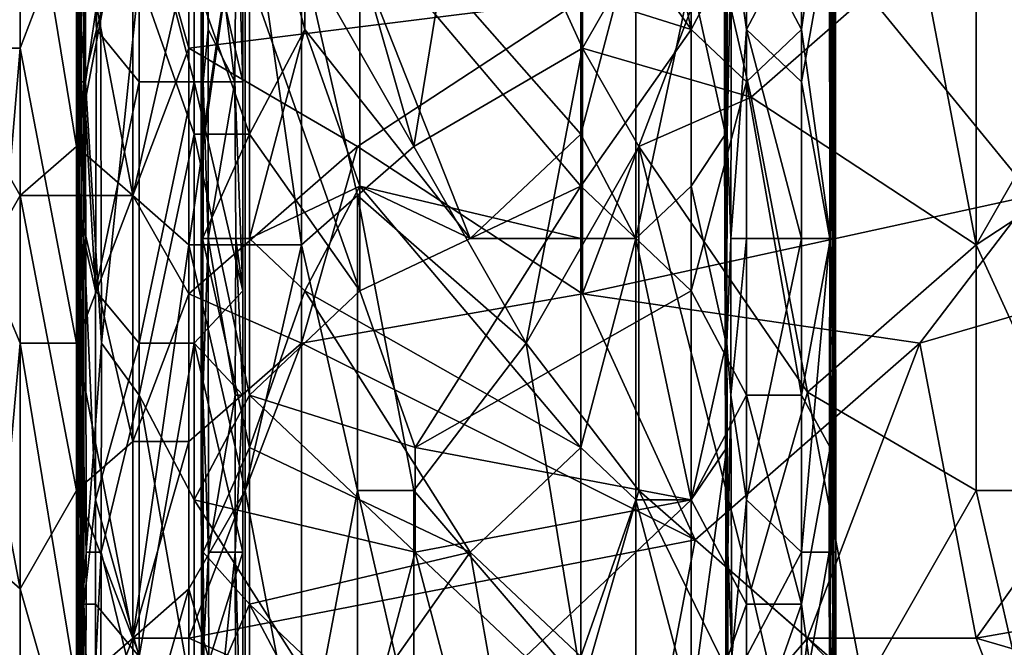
# Model space of a CAD drawing. Extents: x -161 to 11, y -10 to 160.
# Tile 80 of 256: x -1.001 to -0.9227, y -0.0197 to 0.0302. Entities that reach past the tile are written whole.
import ezdxf

# ---------------------------------------------------------------- set-up
doc = ezdxf.new("R2010")
doc.units = 0

msp = doc.modelspace()

# ---------------------------------------------------------------- linework, layer by layer
for points in [[(-0.992004, 0.043568, 0.265784), (-0.987532, 0.055287, 0.265784), (-0.987532, 0.027943, 0.265901)], [(-0.987532, 0.027943, 0.265901), (-0.987532, 0.055287, 0.265784), (-0.956235, 0.031849, 0.266523)], [(-0.996158, 0.029406, 0.22932), (-0.996251, 0.041856, 0.236834), (-0.99608, 0.054306, 0.225563)], [(-0.996067, 0.029406, 0.225563), (-0.996158, 0.029406, 0.22932), (-0.99608, 0.054306, 0.225563)], [(-0.996067, 0.029406, 0.225563), (-0.99608, 0.054306, 0.225563), (-0.995798, 0.050156, 0.221806)], [(-0.995886, 0.046006, 0.264512), (-0.994873, 0.029406, 0.266891), (-0.994827, 0.054306, 0.266891)], [(-0.994873, 0.029406, 0.266891), (-0.991497, 0.041856, 0.269698), (-0.994827, 0.054306, 0.266891)], [(-0.986483, 0.041856, 0.248106), (-0.986423, 0.054306, 0.25562), (-0.986399, 0.025256, 0.25562)], [(-0.986008, 0.029406, 0.259377), (-0.986423, 0.054306, 0.25562), (-0.985959, 0.041856, 0.259377)], [(-0.986423, 0.054306, 0.25562), (-0.986008, 0.029406, 0.259377), (-0.986399, 0.025256, 0.25562)], [(-1.005416, 0.024037, 0.267964), (-1.005416, 0.05138, 0.267829), (-1.000946, 0.047474, 0.26645)], [(-0.996067, 0.029406, 0.225563), (-0.995798, 0.050156, 0.221806), (-0.995762, 0.025256, 0.221806)], [(-0.995798, 0.050156, 0.221806), (-0.994551, 0.033556, 0.218049), (-0.995762, 0.025256, 0.221806)], [(-0.95199, 0.050156, 0.215235), (-0.9476, 0.029406, 0.215233), (-0.95638, 0.041856, 0.21531)], [(-0.94321, 0.037706, 0.21526), (-0.9476, 0.029406, 0.215233), (-0.95199, 0.050156, 0.215235)], [(-1.000946, 0.047474, 0.26645), (-1.000946, 0.016224, 0.266596), (-1.005416, 0.024037, 0.267964)], [(-0.996475, 0.039662, 0.26594), (-0.996475, 0.02013, 0.26605), (-1.000946, 0.047474, 0.26645)], [(-0.996475, 0.02013, 0.26605), (-1.000946, 0.016224, 0.266596), (-1.000946, 0.047474, 0.26645)], [(-0.974119, 0.035755, 0.383271), (-0.969648, 0.02013, 0.385061), (-0.965177, 0.047474, 0.385134)], [(-0.969648, 0.02013, 0.385061), (-0.956235, 0.027943, 0.387788), (-0.965177, 0.047474, 0.385134)], [(-0.956235, 0.027943, 0.387788), (-0.956235, 0.047474, 0.386946), (-0.965177, 0.047474, 0.385134)], [(-0.956235, 0.027943, 0.387788), (-0.947293, 0.043568, 0.388635), (-0.956235, 0.047474, 0.386946)], [(-0.995886, 0.046006, 0.264512), (-0.996374, 0.046006, 0.263134), (-0.996354, 0.025256, 0.263134)], [(-0.996374, 0.046006, 0.263134), (-0.996323, 0.046006, 0.25562), (-0.996354, 0.025256, 0.263134)], [(-0.996323, 0.046006, 0.25562), (-0.996294, 0.033556, 0.25562), (-0.996354, 0.025256, 0.263134)], [(-0.996354, 0.025256, 0.263134), (-0.995886, 0.025256, 0.264525), (-0.995886, 0.046006, 0.264512)], [(-0.995886, 0.025256, 0.264525), (-0.994873, 0.029406, 0.266891), (-0.995886, 0.046006, 0.264512)], [(-0.986408, 0.021106, 0.225563), (-0.986372, 0.046006, 0.225563), (-0.986478, 0.041856, 0.22932)], [(-0.986408, 0.021106, 0.225563), (-0.982718, 0.046006, 0.222765), (-0.986372, 0.046006, 0.225563)], [(-0.982718, 0.046006, 0.222765), (-0.986408, 0.021106, 0.225563), (-0.982718, 0.021106, 0.222775)], [(-0.978328, 0.029406, 0.222793), (-0.978328, 0.046006, 0.222783), (-0.982718, 0.046006, 0.222765)], [(-0.982718, 0.046006, 0.222765), (-0.982718, 0.021106, 0.222775), (-0.978328, 0.029406, 0.222793)], [(-0.95638, 0.037706, 0.222627), (-0.978328, 0.046006, 0.222783), (-0.95638, 0.021106, 0.222609)], [(-0.978328, 0.046006, 0.222783), (-0.965159, 0.012805, 0.222709), (-0.95638, 0.021106, 0.222609)], [(-0.978328, 0.029406, 0.222793), (-0.965159, 0.012805, 0.222709), (-0.978328, 0.046006, 0.222783)], [(-0.944702, 0.046006, 0.25562), (-0.944822, 0.041856, 0.251863), (-0.944737, 0.021106, 0.25562)], [(-0.944702, 0.046006, 0.25562), (-0.944737, 0.021106, 0.25562), (-0.944382, 0.037706, 0.259377)], [(-0.938821, 0.029406, 0.215994), (-0.936441, 0.046006, 0.218049), (-0.936527, 0.012805, 0.218049)], [(-0.938821, 0.029406, 0.215994), (-0.938821, 0.041856, 0.215932), (-0.936441, 0.046006, 0.218049)], [(-0.936336, 0.046006, 0.25562), (-0.936599, 0.037706, 0.259377), (-0.936359, 0.025256, 0.25562)], [(-0.936138, 0.029406, 0.221806), (-0.936527, 0.012805, 0.218049), (-0.936441, 0.046006, 0.218049)], [(-0.936441, 0.046006, 0.218049), (-0.936092, 0.041856, 0.221806), (-0.936138, 0.029406, 0.221806)], [(-0.936336, 0.046006, 0.25562), (-0.936359, 0.025256, 0.25562), (-0.936253, 0.037706, 0.240592)], [(-0.992004, 0.016224, 0.376888), (-0.992004, 0.043568, 0.376152), (-0.996475, 0.039662, 0.373714)], [(-0.996475, 0.039662, 0.26594), (-0.992004, 0.043568, 0.265784), (-0.996475, 0.02013, 0.26605)], [(-0.992004, 0.043568, 0.265784), (-0.992004, 0.016224, 0.265917), (-0.996475, 0.02013, 0.26605)], [(-0.992004, 0.043568, 0.376152), (-0.992004, 0.016224, 0.376888), (-0.987532, 0.035755, 0.378466)], [(-0.987532, 0.027943, 0.265901), (-0.992004, 0.016224, 0.265917), (-0.992004, 0.043568, 0.265784)], [(-0.987532, 0.035755, 0.378466), (-0.987532, 0.012318, 0.379133), (-0.983061, 0.043568, 0.380047)], [(-0.987532, 0.012318, 0.379133), (-0.983061, 0.012318, 0.380983), (-0.983061, 0.043568, 0.380047)], [(-0.983061, 0.043568, 0.380047), (-0.97859, 0.012318, 0.382589), (-0.97859, 0.035755, 0.381884)], [(-0.983061, 0.043568, 0.380047), (-0.983061, 0.012318, 0.380983), (-0.97859, 0.012318, 0.382589)], [(-0.947293, 0.043568, 0.388635), (-0.956235, 0.027943, 0.387788), (-0.942822, 0.024037, 0.39019)], [(-0.956235, 0.031849, 0.266523), (-0.942822, 0.043568, 0.266722), (-0.956235, 0.008412, 0.266607)], [(-0.920467, 0.016224, 0.267008), (-0.956235, 0.008412, 0.266607), (-0.942822, 0.043568, 0.266722)], [(-0.942822, 0.024037, 0.39019), (-0.929409, 0.035755, 0.391399), (-0.947293, 0.043568, 0.388635)], [(-0.942822, 0.043568, 0.266722), (-0.915996, 0.039662, 0.266995), (-0.920467, 0.016224, 0.267008)], [(-0.929409, 0.035755, 0.391399), (-0.924938, 0.012318, 0.393079), (-0.924938, 0.043568, 0.391444)], [(-0.907054, 0.024037, 0.394144), (-0.915996, 0.043568, 0.392224), (-0.924938, 0.043568, 0.391444)], [(-0.924938, 0.012318, 0.393079), (-0.907054, 0.024037, 0.394144), (-0.924938, 0.043568, 0.391444)], [(-0.996251, 0.041856, 0.236834), (-0.996255, 0.025256, 0.244349), (-0.996294, 0.033556, 0.25562)], [(-0.996251, 0.041856, 0.236834), (-0.996158, 0.029406, 0.22932), (-0.996255, 0.025256, 0.244349)], [(-0.991497, 0.041856, 0.269698), (-0.994873, 0.029406, 0.266891), (-0.991497, 0.025256, 0.269805)], [(-0.987107, 0.041856, 0.269919), (-0.991497, 0.041856, 0.269698), (-0.987107, 0.025256, 0.269981)], [(-0.991497, 0.041856, 0.269698), (-0.991497, 0.025256, 0.269805), (-0.987107, 0.025256, 0.269981)], [(-0.983252, 0.025256, 0.266891), (-0.983208, 0.041856, 0.266891), (-0.987107, 0.041856, 0.269919)], [(-0.987107, 0.041856, 0.269919), (-0.987107, 0.025256, 0.269981), (-0.983252, 0.025256, 0.266891)], [(-0.986509, 0.025256, 0.233077), (-0.986478, 0.041856, 0.22932), (-0.986552, 0.033556, 0.240592)], [(-0.986483, 0.041856, 0.248106), (-0.986399, 0.025256, 0.25562), (-0.986552, 0.033556, 0.240592)], [(-0.986478, 0.041856, 0.22932), (-0.986509, 0.025256, 0.233077), (-0.986408, 0.021106, 0.225563)], [(-0.985959, 0.041856, 0.259377), (-0.983892, 0.025256, 0.263134), (-0.986008, 0.029406, 0.259377)], [(-0.983892, 0.025256, 0.263134), (-0.985959, 0.041856, 0.259377), (-0.983761, 0.041856, 0.263134)], [(-0.983761, 0.041856, 0.263134), (-0.983252, 0.025256, 0.266891), (-0.983892, 0.025256, 0.263134)], [(-0.983761, 0.041856, 0.263134), (-0.983208, 0.041856, 0.266891), (-0.983252, 0.025256, 0.266891)], [(-0.9476, 0.029406, 0.215233), (-0.973938, 0.037706, 0.215477), (-0.95638, 0.041856, 0.21531)], [(-0.944865, 0.041856, 0.225563), (-0.9476, 0.033556, 0.222461), (-0.944865, 0.021106, 0.225563)], [(-0.944903, 0.037706, 0.236834), (-0.944865, 0.041856, 0.225563), (-0.944945, 0.021106, 0.244349)], [(-0.944815, 0.025256, 0.22932), (-0.944945, 0.021106, 0.244349), (-0.944865, 0.041856, 0.225563)], [(-0.944926, 0.041856, 0.244349), (-0.944903, 0.037706, 0.236834), (-0.944945, 0.021106, 0.244349)], [(-0.944926, 0.041856, 0.244349), (-0.944945, 0.021106, 0.244349), (-0.944871, 0.016956, 0.251863)], [(-0.944822, 0.041856, 0.251863), (-0.944926, 0.041856, 0.244349), (-0.944871, 0.016956, 0.251863)], [(-0.944871, 0.016956, 0.251863), (-0.944737, 0.021106, 0.25562), (-0.944822, 0.041856, 0.251863)], [(-0.944865, 0.021106, 0.225563), (-0.944815, 0.025256, 0.22932), (-0.944865, 0.041856, 0.225563)], [(-0.94321, 0.029406, 0.261579), (-0.94321, 0.041856, 0.261508), (-0.944382, 0.037706, 0.259377)], [(-0.938821, 0.037706, 0.262695), (-0.94321, 0.041856, 0.261508), (-0.94321, 0.029406, 0.261579)], [(-0.94321, 0.037706, 0.21526), (-0.938821, 0.041856, 0.215932), (-0.938821, 0.029406, 0.215994)], [(-0.936126, 0.029406, 0.225563), (-0.936092, 0.041856, 0.221806), (-0.936165, 0.037706, 0.22932)], [(-0.936138, 0.029406, 0.221806), (-0.936092, 0.041856, 0.221806), (-0.936126, 0.029406, 0.225563)], [(-0.996475, 0.039662, 0.373714), (-1.000946, 0.035755, 0.370701), (-1.000946, 0.027943, 0.370875)], [(-1.000946, 0.027943, 0.370875), (-0.996475, 0.004505, 0.374512), (-0.996475, 0.039662, 0.373714)], [(-0.992004, 0.016224, 0.376888), (-0.996475, 0.039662, 0.373714), (-0.996475, 0.004505, 0.374512)], [(-0.973938, 0.008655, 0.215465), (-0.982718, 0.033556, 0.215495), (-0.973938, 0.037706, 0.215477)], [(-0.973938, 0.037706, 0.215477), (-0.9476, 0.029406, 0.215233), (-0.95638, 0.016956, 0.21532)], [(-0.95638, 0.016956, 0.21532), (-0.973938, 0.008655, 0.215465), (-0.973938, 0.037706, 0.215477)], [(-0.95199, 0.037706, 0.22245), (-0.95638, 0.037706, 0.222627), (-0.95638, 0.021106, 0.222609)], [(-0.95638, 0.021106, 0.222609), (-0.95199, 0.012805, 0.222517), (-0.95199, 0.037706, 0.22245)], [(-0.95199, 0.037706, 0.22245), (-0.95199, 0.012805, 0.222517), (-0.9476, 0.033556, 0.222461)], [(-0.94321, 0.037706, 0.21526), (-0.94321, 0.025256, 0.215316), (-0.9476, 0.029406, 0.215233)], [(-0.944737, 0.021106, 0.25562), (-0.944444, 0.012805, 0.259377), (-0.944382, 0.037706, 0.259377)], [(-0.94321, 0.029406, 0.261579), (-0.944382, 0.037706, 0.259377), (-0.944444, 0.012805, 0.259377)], [(-0.94321, 0.029406, 0.261579), (-0.938821, 0.025256, 0.262706), (-0.938821, 0.037706, 0.262695)], [(-0.938821, 0.029406, 0.215994), (-0.94321, 0.025256, 0.215316), (-0.94321, 0.037706, 0.21526)], [(-0.936599, 0.037706, 0.259377), (-0.938821, 0.037706, 0.262695), (-0.938821, 0.025256, 0.262706)], [(-0.938821, 0.025256, 0.262706), (-0.936577, 0.012805, 0.259377), (-0.936599, 0.037706, 0.259377)], [(-0.936359, 0.025256, 0.25562), (-0.936599, 0.037706, 0.259377), (-0.936577, 0.012805, 0.259377)], [(-0.936253, 0.037706, 0.240592), (-0.936359, 0.025256, 0.25562), (-0.936291, 0.021106, 0.240592)], [(-0.936291, 0.021106, 0.240592), (-0.936165, 0.037706, 0.22932), (-0.936253, 0.037706, 0.240592)], [(-0.936165, 0.037706, 0.22932), (-0.936291, 0.021106, 0.240592), (-0.936126, 0.029406, 0.225563)], [(-1.002099, 0.027943, 0.369925), (-1.000946, 0.035755, 0.370701), (-1.006028, 0.035755, 0.366019)], [(-1.002099, 0.027943, 0.369925), (-1.000946, 0.027943, 0.370875), (-1.000946, 0.035755, 0.370701)], [(-0.987532, 0.035755, 0.378466), (-0.992004, 0.016224, 0.376888), (-0.987532, 0.012318, 0.379133)], [(-0.969648, 0.02013, 0.385061), (-0.974119, 0.035755, 0.383271), (-0.97859, 0.035755, 0.381884)], [(-0.97859, 0.035755, 0.381884), (-0.974119, 0.016224, 0.383906), (-0.969648, 0.02013, 0.385061)], [(-0.97859, 0.012318, 0.382589), (-0.974119, 0.016224, 0.383906), (-0.97859, 0.035755, 0.381884)], [(-0.924938, 0.012318, 0.393079), (-0.929409, 0.035755, 0.391399), (-0.942822, 0.024037, 0.39019)], [(-0.996294, 0.021106, 0.25562), (-0.996354, 0.025256, 0.263134), (-0.996294, 0.033556, 0.25562)], [(-0.996294, 0.033556, 0.25562), (-0.996255, 0.025256, 0.244349), (-0.996294, 0.021106, 0.25562)], [(-0.994551, 0.033556, 0.218049), (-0.994495, 0.004505, 0.218049), (-0.995762, 0.025256, 0.221806)], [(-0.994495, 0.004505, 0.218049), (-0.994551, 0.033556, 0.218049), (-0.991497, 0.033556, 0.216087)], [(-0.991497, 0.000355, 0.21611), (-0.994495, 0.004505, 0.218049), (-0.991497, 0.033556, 0.216087)], [(-0.991497, 0.033556, 0.216087), (-0.987107, 0.033556, 0.21555), (-0.987107, 0.021106, 0.215557)], [(-0.987107, 0.021106, 0.215557), (-0.991497, 0.000355, 0.21611), (-0.991497, 0.033556, 0.216087)], [(-0.982718, 0.021106, 0.215496), (-0.987107, 0.033556, 0.21555), (-0.982718, 0.033556, 0.215495)], [(-0.982718, 0.021106, 0.215496), (-0.987107, 0.021106, 0.215557), (-0.987107, 0.033556, 0.21555)], [(-0.986509, 0.025256, 0.233077), (-0.986552, 0.033556, 0.240592), (-0.986561, 0.012805, 0.240592)], [(-0.986552, 0.033556, 0.240592), (-0.986429, 0.000355, 0.25562), (-0.986561, 0.012805, 0.240592)], [(-0.986552, 0.033556, 0.240592), (-0.986399, 0.025256, 0.25562), (-0.986429, 0.000355, 0.25562)], [(-0.973938, 0.008655, 0.215465), (-0.982718, 0.021106, 0.215496), (-0.982718, 0.033556, 0.215495)], [(-0.95199, 0.012805, 0.222517), (-0.9476, 0.016956, 0.222572), (-0.9476, 0.033556, 0.222461)], [(-0.9476, 0.016956, 0.222572), (-0.944865, 0.021106, 0.225563), (-0.9476, 0.033556, 0.222461)], [(-0.987532, 0.027943, 0.265901), (-0.956235, 0.031849, 0.266523), (-0.974119, 0.02013, 0.266203)], [(-0.956235, 0.008412, 0.266607), (-0.974119, 0.02013, 0.266203), (-0.956235, 0.031849, 0.266523)], [(-0.996255, 0.025256, 0.244349), (-0.996158, 0.029406, 0.22932), (-0.996238, 0.008655, 0.240592)], [(-0.996051, 0.016956, 0.225563), (-0.996238, 0.008655, 0.240592), (-0.996158, 0.029406, 0.22932)], [(-0.996158, 0.029406, 0.22932), (-0.996067, 0.029406, 0.225563), (-0.996051, 0.016956, 0.225563)], [(-0.996051, 0.016956, 0.225563), (-0.996067, 0.029406, 0.225563), (-0.995762, 0.025256, 0.221806)], [(-0.994873, 0.029406, 0.266891), (-0.995886, 0.025256, 0.264525), (-0.994949, 0.008655, 0.266891)], [(-0.994949, 0.008655, 0.266891), (-0.991497, 0.025256, 0.269805), (-0.994873, 0.029406, 0.266891)], [(-0.986399, 0.025256, 0.25562), (-0.986008, 0.029406, 0.259377), (-0.98601, 0.012805, 0.259377)], [(-0.98601, 0.012805, 0.259377), (-0.986008, 0.029406, 0.259377), (-0.983892, 0.025256, 0.263134)], [(-0.978328, 0.029406, 0.222793), (-0.982718, 0.012805, 0.22279), (-0.973938, 0.016956, 0.222746)], [(-0.982718, 0.021106, 0.222775), (-0.982718, 0.012805, 0.22279), (-0.978328, 0.029406, 0.222793)], [(-0.978328, 0.029406, 0.222793), (-0.973938, 0.016956, 0.222746), (-0.965159, 0.012805, 0.222709)], [(-0.9476, 0.008655, 0.215259), (-0.95638, 0.016956, 0.21532), (-0.9476, 0.029406, 0.215233)], [(-0.9476, 0.008655, 0.215259), (-0.9476, 0.029406, 0.215233), (-0.94321, 0.025256, 0.215316)], [(-0.944444, 0.012805, 0.259377), (-0.94321, 0.012805, 0.261633), (-0.94321, 0.029406, 0.261579)], [(-0.938821, 0.025256, 0.262706), (-0.94321, 0.029406, 0.261579), (-0.938821, 0.012805, 0.262701)], [(-0.94321, 0.029406, 0.261579), (-0.94321, 0.012805, 0.261633), (-0.938821, 0.012805, 0.262701)], [(-0.94321, 0.025256, 0.215316), (-0.938821, 0.029406, 0.215994), (-0.938821, 0.000355, 0.21601)], [(-0.938821, 0.000355, 0.21601), (-0.938821, 0.029406, 0.215994), (-0.936527, 0.012805, 0.218049)], [(-0.936138, 0.029406, 0.221806), (-0.936134, 0.012805, 0.221806), (-0.936527, 0.012805, 0.218049)], [(-0.936242, 0.004505, 0.240592), (-0.936126, 0.029406, 0.225563), (-0.936291, 0.021106, 0.240592)], [(-0.936126, 0.029406, 0.225563), (-0.936242, 0.004505, 0.240592), (-0.936119, 0.012805, 0.225563)], [(-0.936134, 0.012805, 0.221806), (-0.936138, 0.029406, 0.221806), (-0.936126, 0.029406, 0.225563)], [(-0.936126, 0.029406, 0.225563), (-0.936119, 0.012805, 0.225563), (-0.936134, 0.012805, 0.221806)], [(-1.002632, 0.008412, 0.369925), (-1.000946, 0.027943, 0.370875), (-1.002099, 0.027943, 0.369925)], [(-1.000946, 0.004505, 0.371401), (-1.000946, 0.027943, 0.370875), (-1.002632, 0.008412, 0.369925)], [(-1.000946, 0.027943, 0.370875), (-1.000946, 0.004505, 0.371401), (-0.996475, 0.004505, 0.374512)], [(-0.987532, 0.027943, 0.265901), (-0.987532, 0.008412, 0.265974), (-0.992004, 0.016224, 0.265917)], [(-0.987532, 0.008412, 0.265974), (-0.987532, 0.027943, 0.265901), (-0.974119, 0.02013, 0.266203)], [(-0.960706, 0.004505, 0.387662), (-0.956235, 0.027943, 0.387788), (-0.969648, 0.02013, 0.385061)], [(-0.956235, 0.027943, 0.387788), (-0.960706, 0.004505, 0.387662), (-0.951764, 0.02013, 0.388902)], [(-0.951764, 0.02013, 0.388902), (-0.942822, 0.024037, 0.39019), (-0.956235, 0.027943, 0.387788)], [(-0.995886, 0.025256, 0.264525), (-0.996354, 0.025256, 0.263134), (-0.996374, 0.016956, 0.263134)], [(-0.996354, 0.025256, 0.263134), (-0.996294, 0.021106, 0.25562), (-0.996374, 0.016956, 0.263134)], [(-0.995886, 0.012805, 0.264537), (-0.995886, 0.025256, 0.264525), (-0.996374, 0.016956, 0.263134)], [(-0.996294, 0.021106, 0.25562), (-0.996255, 0.025256, 0.244349), (-0.99628, 0.008655, 0.25562)], [(-0.996255, 0.025256, 0.244349), (-0.996238, 0.008655, 0.240592), (-0.99628, 0.008655, 0.25562)], [(-0.996051, 0.016956, 0.225563), (-0.995762, 0.025256, 0.221806), (-0.996025, 0.000355, 0.225563)], [(-0.996025, 0.000355, 0.225563), (-0.995762, 0.025256, 0.221806), (-0.995708, -0.012095, 0.221806)], [(-0.994949, 0.008655, 0.266891), (-0.995886, 0.025256, 0.264525), (-0.995886, 0.012805, 0.264537)], [(-0.994495, 0.004505, 0.218049), (-0.995708, -0.012095, 0.221806), (-0.995762, 0.025256, 0.221806)], [(-0.991497, 0.025256, 0.269805), (-0.994949, 0.008655, 0.266891), (-0.991497, 0.004505, 0.26986)], [(-0.991497, 0.004505, 0.26986), (-0.987107, 0.025256, 0.269981), (-0.991497, 0.025256, 0.269805)], [(-0.991497, 0.004505, 0.26986), (-0.987107, 0.004505, 0.269972), (-0.987107, 0.025256, 0.269981)], [(-0.983249, 0.008655, 0.266891), (-0.983252, 0.025256, 0.266891), (-0.987107, 0.025256, 0.269981)], [(-0.987107, 0.025256, 0.269981), (-0.987107, 0.004505, 0.269972), (-0.983249, 0.008655, 0.266891)], [(-0.986509, 0.025256, 0.233077), (-0.986561, 0.012805, 0.240592), (-0.986408, 0.021106, 0.225563)], [(-0.98601, 0.012805, 0.259377), (-0.986429, 0.000355, 0.25562), (-0.986399, 0.025256, 0.25562)], [(-0.983892, 0.025256, 0.263134), (-0.98381, 0.012805, 0.263134), (-0.98601, 0.012805, 0.259377)], [(-0.98381, 0.012805, 0.263134), (-0.983892, 0.025256, 0.263134), (-0.983249, 0.008655, 0.266891)], [(-0.983892, 0.025256, 0.263134), (-0.983252, 0.025256, 0.266891), (-0.983249, 0.008655, 0.266891)], [(-0.94321, 0.025256, 0.215316), (-0.94321, 0.000355, 0.215316), (-0.9476, 0.008655, 0.215259)], [(-0.944945, 0.021106, 0.244349), (-0.944815, 0.025256, 0.22932), (-0.944896, 0.004505, 0.240592)], [(-0.94478, -0.003795, 0.233077), (-0.944896, 0.004505, 0.240592), (-0.944815, 0.025256, 0.22932)], [(-0.944815, 0.025256, 0.22932), (-0.944865, 0.021106, 0.225563), (-0.944813, 0.004505, 0.225563)], [(-0.944815, 0.025256, 0.22932), (-0.944813, 0.004505, 0.225563), (-0.94478, -0.003795, 0.233077)], [(-0.938821, 0.000355, 0.21601), (-0.94321, 0.000355, 0.215316), (-0.94321, 0.025256, 0.215316)], [(-0.938821, 0.012805, 0.262701), (-0.936577, 0.012805, 0.259377), (-0.938821, 0.025256, 0.262706)], [(-0.936359, 0.025256, 0.25562), (-0.936577, 0.012805, 0.259377), (-0.936365, 0.012805, 0.25562)], [(-0.936359, 0.025256, 0.25562), (-0.936365, 0.012805, 0.25562), (-0.936291, 0.021106, 0.240592)], [(-1.000946, 0.016224, 0.266596), (-1.005416, 0.008412, 0.267987), (-1.005416, 0.024037, 0.267964)], [(-0.942822, 0.024037, 0.39019), (-0.951764, 0.02013, 0.388902), (-0.938351, 0.000599, 0.391804)], [(-0.924938, 0.012318, 0.393079), (-0.942822, 0.024037, 0.39019), (-0.938351, 0.000599, 0.391804)], [(-0.924938, 0.012318, 0.393079), (-0.920467, 0.02013, 0.393169), (-0.907054, 0.024037, 0.394144)], [(-0.99628, 0.008655, 0.25562), (-0.996374, 0.016956, 0.263134), (-0.996294, 0.021106, 0.25562)], [(-0.987107, 0.021106, 0.215557), (-0.987107, -0.007945, 0.215519), (-0.991497, 0.000355, 0.21611)], [(-0.987107, 0.021106, 0.215557), (-0.982718, 0.021106, 0.215496), (-0.982718, 0.000355, 0.215465)], [(-0.982718, 0.000355, 0.215465), (-0.987107, -0.007945, 0.215519), (-0.987107, 0.021106, 0.215557)], [(-0.986408, 0.021106, 0.225563), (-0.986561, 0.012805, 0.240592), (-0.986447, 0.008655, 0.22932)], [(-0.986457, 0.012805, 0.225563), (-0.982718, 0.021106, 0.222775), (-0.986408, 0.021106, 0.225563)], [(-0.982718, 0.021106, 0.222775), (-0.986457, 0.012805, 0.225563), (-0.982718, 0.012805, 0.22279)], [(-0.986457, 0.012805, 0.225563), (-0.986408, 0.021106, 0.225563), (-0.986447, 0.008655, 0.22932)], [(-0.982718, 0.000355, 0.215465), (-0.982718, 0.021106, 0.215496), (-0.973938, 0.008655, 0.215465)], [(-0.95638, 0.012805, 0.222628), (-0.95638, 0.021106, 0.222609), (-0.965159, 0.012805, 0.222709)], [(-0.95638, 0.021106, 0.222609), (-0.95638, 0.012805, 0.222628), (-0.95199, 0.012805, 0.222517)], [(-0.944865, 0.021106, 0.225563), (-0.9476, 0.016956, 0.222572), (-0.944813, 0.004505, 0.225563)], [(-0.944871, 0.016956, 0.251863), (-0.944945, 0.021106, 0.244349), (-0.944857, 0.004505, 0.251863)], [(-0.944857, 0.004505, 0.251863), (-0.944945, 0.021106, 0.244349), (-0.944896, 0.004505, 0.240592)], [(-0.944737, 0.021106, 0.25562), (-0.944871, 0.016956, 0.251863), (-0.944751, 0.004505, 0.25562)], [(-0.944751, 0.004505, 0.25562), (-0.944444, 0.012805, 0.259377), (-0.944737, 0.021106, 0.25562)], [(-0.936291, 0.021106, 0.240592), (-0.936365, 0.012805, 0.25562), (-0.936242, 0.004505, 0.240592)], [(-1.000946, 0.016224, 0.266596), (-0.996475, 0.02013, 0.26605), (-0.996475, 0.016224, 0.266026)], [(-0.996475, 0.016224, 0.266026), (-0.996475, 0.02013, 0.26605), (-0.992004, 0.016224, 0.265917)], [(-0.987532, 0.008412, 0.265974), (-0.974119, 0.02013, 0.266203), (-0.97859, 0.004505, 0.266155)], [(-0.974119, 0.02013, 0.266203), (-0.956235, 0.008412, 0.266607), (-0.97859, 0.004505, 0.266155)], [(-0.960706, 0.004505, 0.387662), (-0.969648, 0.02013, 0.385061), (-0.974119, 0.016224, 0.383906)], [(-0.960706, 0.004505, 0.387662), (-0.951764, -0.007213, 0.389812), (-0.951764, 0.02013, 0.388902)], [(-0.951764, 0.02013, 0.388902), (-0.942822, -0.015026, 0.39162), (-0.938351, 0.000599, 0.391804)], [(-0.951764, 0.02013, 0.388902), (-0.951764, -0.007213, 0.389812), (-0.942822, -0.015026, 0.39162)], [(-0.920467, 0.02013, 0.393169), (-0.924938, 0.012318, 0.393079), (-0.915996, -0.007213, 0.394931)], [(-0.995886, 0.012805, 0.264537), (-0.996374, 0.016956, 0.263134), (-0.996384, -0.003795, 0.263134)], [(-0.996374, 0.016956, 0.263134), (-0.99628, 0.008655, 0.25562), (-0.996384, -0.003795, 0.263134)], [(-0.996051, 0.016956, 0.225563), (-0.996181, 0.008655, 0.233077), (-0.996238, 0.008655, 0.240592)], [(-0.996025, 0.000355, 0.225563), (-0.996181, 0.008655, 0.233077), (-0.996051, 0.016956, 0.225563)], [(-0.978328, 0.008655, 0.222767), (-0.973938, 0.016956, 0.222746), (-0.982718, 0.012805, 0.22279)], [(-0.978328, 0.008655, 0.222767), (-0.95638, -0.003795, 0.222598), (-0.973938, 0.016956, 0.222746)], [(-0.965159, 0.012805, 0.222709), (-0.973938, 0.016956, 0.222746), (-0.95638, 0.012805, 0.222628)], [(-0.95638, 0.012805, 0.222628), (-0.973938, 0.016956, 0.222746), (-0.95638, -0.003795, 0.222598)], [(-0.973938, 0.008655, 0.215465), (-0.95638, 0.016956, 0.21532), (-0.969548, -0.003795, 0.215432)], [(-0.969548, -0.003795, 0.215432), (-0.95638, 0.016956, 0.21532), (-0.9476, 0.008655, 0.215259)], [(-0.9476, 0.016956, 0.222572), (-0.95199, 0.012805, 0.222517), (-0.9476, -0.007945, 0.222447)], [(-0.9476, 0.016956, 0.222572), (-0.9476, -0.007945, 0.222447), (-0.944813, 0.004505, 0.225563)], [(-0.944857, 0.004505, 0.251863), (-0.944751, 0.004505, 0.25562), (-0.944871, 0.016956, 0.251863)], [(-1.000946, 0.016224, 0.266596), (-1.000946, -0.015026, 0.266655), (-1.005416, 0.008412, 0.267987)], [(-0.996475, -0.007213, 0.266084), (-1.000946, 0.016224, 0.266596), (-0.996475, 0.016224, 0.266026)], [(-0.996475, -0.007213, 0.266084), (-1.000946, -0.015026, 0.266655), (-1.000946, 0.016224, 0.266596)], [(-0.996475, 0.016224, 0.266026), (-0.992004, 0.016224, 0.265917), (-0.992004, -0.003307, 0.265946)], [(-0.992004, -0.003307, 0.265946), (-0.996475, -0.007213, 0.266084), (-0.996475, 0.016224, 0.266026)], [(-0.996475, 0.004505, 0.374512), (-0.992004, -0.018932, 0.37753), (-0.992004, 0.016224, 0.376888)], [(-0.987532, 0.008412, 0.265974), (-0.992004, -0.003307, 0.265946), (-0.992004, 0.016224, 0.265917)], [(-0.992004, -0.018932, 0.37753), (-0.987532, 0.012318, 0.379133), (-0.992004, 0.016224, 0.376888)], [(-0.974119, 0.016224, 0.383906), (-0.97859, 0.012318, 0.382589), (-0.974119, -0.007213, 0.384486)], [(-0.960706, 0.004505, 0.387662), (-0.974119, 0.016224, 0.383906), (-0.969648, -0.007213, 0.385775)], [(-0.974119, 0.016224, 0.383906), (-0.974119, -0.007213, 0.384486), (-0.969648, -0.007213, 0.385775)], [(-0.956235, 0.008412, 0.266607), (-0.920467, 0.016224, 0.267008), (-0.929409, 0.004505, 0.266955)], [(-0.902583, 0.012318, 0.266965), (-0.929409, 0.004505, 0.266955), (-0.920467, 0.016224, 0.267008)], [(-0.995886, -0.016245, 0.264654), (-0.995886, 0.012805, 0.264537), (-0.996384, -0.003795, 0.263134)], [(-0.994949, 0.008655, 0.266891), (-0.995886, 0.012805, 0.264537), (-0.994971, -0.007945, 0.266891)], [(-0.995886, 0.012805, 0.264537), (-0.995886, -0.016245, 0.264654), (-0.994971, -0.007945, 0.266891)], [(-0.986429, 0.000355, 0.25562), (-0.986523, 0.000355, 0.244349), (-0.986561, 0.012805, 0.240592)], [(-0.986447, 0.008655, 0.22932), (-0.986561, 0.012805, 0.240592), (-0.986552, -0.003795, 0.240592)], [(-0.986561, 0.012805, 0.240592), (-0.986523, 0.000355, 0.244349), (-0.986552, -0.003795, 0.240592)], [(-0.982718, -0.003795, 0.222761), (-0.982718, 0.012805, 0.22279), (-0.986457, 0.012805, 0.225563)], [(-0.986457, 0.012805, 0.225563), (-0.986447, 0.008655, 0.22932), (-0.986433, -0.003795, 0.22932)], [(-0.986457, 0.012805, 0.225563), (-0.986433, -0.003795, 0.22932), (-0.986413, -0.012095, 0.225563)], [(-0.986413, -0.012095, 0.225563), (-0.982718, -0.003795, 0.222761), (-0.986457, 0.012805, 0.225563)], [(-0.986429, 0.000355, 0.25562), (-0.98601, 0.012805, 0.259377), (-0.985986, -0.012095, 0.259377)], [(-0.98385, 0.000355, 0.263134), (-0.98601, 0.012805, 0.259377), (-0.98381, 0.012805, 0.263134)], [(-0.98601, 0.012805, 0.259377), (-0.98385, 0.000355, 0.263134), (-0.985986, -0.012095, 0.259377)], [(-0.98381, 0.012805, 0.263134), (-0.983251, 0.000355, 0.266891), (-0.98385, 0.000355, 0.263134)], [(-0.983251, 0.000355, 0.266891), (-0.98381, 0.012805, 0.263134), (-0.983249, 0.008655, 0.266891)], [(-0.978328, 0.008655, 0.222767), (-0.982718, 0.012805, 0.22279), (-0.982718, -0.003795, 0.222761)], [(-0.95638, -0.003795, 0.222598), (-0.95199, 0.012805, 0.222517), (-0.95638, 0.012805, 0.222628)], [(-0.95638, -0.003795, 0.222598), (-0.95199, -0.007945, 0.22248), (-0.95199, 0.012805, 0.222517)], [(-0.95199, 0.012805, 0.222517), (-0.95199, -0.007945, 0.22248), (-0.9476, -0.007945, 0.222447)], [(-0.944444, 0.012805, 0.259377), (-0.944751, 0.004505, 0.25562), (-0.944446, 0.000355, 0.259377)], [(-0.94321, 0.012805, 0.261633), (-0.944444, 0.012805, 0.259377), (-0.944446, 0.000355, 0.259377)], [(-0.94321, -0.007945, 0.261594), (-0.94321, 0.012805, 0.261633), (-0.944446, 0.000355, 0.259377)], [(-0.94321, -0.007945, 0.261594), (-0.938821, 0.012805, 0.262701), (-0.94321, 0.012805, 0.261633)], [(-0.94321, -0.007945, 0.261594), (-0.938821, -0.012095, 0.262693), (-0.938821, 0.012805, 0.262701)], [(-0.936527, 0.012805, 0.218049), (-0.936546, -0.003795, 0.218049), (-0.938821, 0.000355, 0.21601)], [(-0.936577, 0.012805, 0.259377), (-0.938821, 0.012805, 0.262701), (-0.938821, -0.012095, 0.262693)], [(-0.936577, 0.012805, 0.259377), (-0.938821, -0.012095, 0.262693), (-0.936631, -0.012095, 0.259377)], [(-0.936577, 0.012805, 0.259377), (-0.936631, -0.012095, 0.259377), (-0.936352, -0.012095, 0.25562)], [(-0.936337, 0.004505, 0.25562), (-0.936365, 0.012805, 0.25562), (-0.936577, 0.012805, 0.259377)], [(-0.936577, 0.012805, 0.259377), (-0.936352, -0.012095, 0.25562), (-0.936337, 0.004505, 0.25562)], [(-0.936546, -0.003795, 0.218049), (-0.936527, 0.012805, 0.218049), (-0.93611, -0.007945, 0.221806)], [(-0.93611, -0.007945, 0.221806), (-0.936527, 0.012805, 0.218049), (-0.936134, 0.012805, 0.221806)], [(-0.936365, 0.012805, 0.25562), (-0.936337, 0.004505, 0.25562), (-0.936242, 0.004505, 0.240592)], [(-0.936119, 0.012805, 0.225563), (-0.936242, 0.004505, 0.240592), (-0.9361, -0.012095, 0.225563)], [(-0.936134, 0.012805, 0.221806), (-0.936119, 0.012805, 0.225563), (-0.93611, -0.007945, 0.221806)], [(-0.93611, -0.007945, 0.221806), (-0.936119, 0.012805, 0.225563), (-0.9361, -0.012095, 0.225563)], [(-0.987532, 0.012318, 0.379133), (-0.992004, -0.018932, 0.37753), (-0.987532, -0.015026, 0.379668)], [(-0.983061, 0.012318, 0.380983), (-0.987532, 0.012318, 0.379133), (-0.983061, -0.007213, 0.381414)], [(-0.987532, 0.012318, 0.379133), (-0.987532, -0.015026, 0.379668), (-0.983061, -0.007213, 0.381414)], [(-0.983061, -0.007213, 0.381414), (-0.97859, 0.012318, 0.382589), (-0.983061, 0.012318, 0.380983)], [(-0.97859, -0.030651, 0.383442), (-0.97859, 0.012318, 0.382589), (-0.983061, -0.007213, 0.381414)], [(-0.97859, 0.012318, 0.382589), (-0.97859, -0.030651, 0.383442), (-0.974119, -0.007213, 0.384486)], [(-0.924938, -0.007213, 0.393904), (-0.924938, 0.012318, 0.393079), (-0.938351, 0.000599, 0.391804)], [(-0.924938, -0.018932, 0.266988), (-0.929409, 0.004505, 0.266955), (-0.902583, 0.012318, 0.266965)], [(-0.924938, -0.007213, 0.393904), (-0.915996, -0.007213, 0.394931), (-0.924938, 0.012318, 0.393079)], [(-0.902583, -0.015026, 0.266939), (-0.924938, -0.018932, 0.266988), (-0.902583, 0.012318, 0.266965)], [(-0.996318, -0.007945, 0.259377), (-0.996384, -0.003795, 0.263134), (-0.99628, 0.008655, 0.25562)], [(-0.996147, -0.007945, 0.236834), (-0.996318, -0.007945, 0.259377), (-0.99628, 0.008655, 0.25562)], [(-0.996238, 0.008655, 0.240592), (-0.996147, -0.007945, 0.236834), (-0.99628, 0.008655, 0.25562)], [(-0.996238, 0.008655, 0.240592), (-0.996181, 0.008655, 0.233077), (-0.996147, -0.007945, 0.236834)], [(-0.996181, 0.008655, 0.233077), (-0.996025, 0.000355, 0.225563), (-0.996147, -0.007945, 0.236834)], [(-0.994971, -0.007945, 0.266891), (-0.991497, 0.004505, 0.26986), (-0.994949, 0.008655, 0.266891)], [(-0.983251, 0.000355, 0.266891), (-0.983249, 0.008655, 0.266891), (-0.987107, 0.004505, 0.269972)], [(-0.986447, 0.008655, 0.22932), (-0.986552, -0.003795, 0.240592), (-0.98652, 0.000355, 0.233077)], [(-0.986447, 0.008655, 0.22932), (-0.98652, 0.000355, 0.233077), (-0.986433, -0.003795, 0.22932)], [(-0.982718, 0.000355, 0.215465), (-0.973938, 0.008655, 0.215465), (-0.969548, -0.003795, 0.215432)], [(-0.982718, -0.003795, 0.222761), (-0.965159, -0.012095, 0.222666), (-0.978328, 0.008655, 0.222767)], [(-0.95638, -0.003795, 0.222598), (-0.978328, 0.008655, 0.222767), (-0.965159, -0.012095, 0.222666)], [(-0.9476, -0.007945, 0.21526), (-0.969548, -0.003795, 0.215432), (-0.9476, 0.008655, 0.215259)], [(-0.94321, 0.000355, 0.215316), (-0.9476, -0.007945, 0.21526), (-0.9476, 0.008655, 0.215259)], [(-1.000946, -0.015026, 0.266655), (-1.005416, -0.01112, 0.268009), (-1.005416, 0.008412, 0.267987)], [(-1.000946, 0.004505, 0.371401), (-1.002632, 0.008412, 0.369925), (-1.003078, -0.018932, 0.369925)], [(-0.987532, 0.008412, 0.265974), (-0.987532, -0.003307, 0.265991), (-0.992004, -0.003307, 0.265946)], [(-0.987532, -0.003307, 0.265991), (-0.987532, 0.008412, 0.265974), (-0.97859, 0.004505, 0.266155)], [(-0.947293, -0.01112, 0.266784), (-0.97859, 0.004505, 0.266155), (-0.956235, 0.008412, 0.266607)], [(-0.947293, -0.01112, 0.266784), (-0.956235, 0.008412, 0.266607), (-0.929409, 0.004505, 0.266955)], [(-1.000946, -0.026745, 0.371864), (-1.000946, 0.004505, 0.371401), (-1.003078, -0.018932, 0.369925)], [(-0.996475, 0.004505, 0.374512), (-1.000946, 0.004505, 0.371401), (-0.996475, -0.022838, 0.374948)], [(-1.000946, 0.004505, 0.371401), (-1.000946, -0.026745, 0.371864), (-0.996475, -0.022838, 0.374948)], [(-0.996475, 0.004505, 0.374512), (-0.996475, -0.022838, 0.374948), (-0.992004, -0.018932, 0.37753)], [(-0.99452, -0.012095, 0.218049), (-0.995708, -0.012095, 0.221806), (-0.994495, 0.004505, 0.218049)], [(-0.991497, 0.004505, 0.26986), (-0.994971, -0.007945, 0.266891), (-0.991497, -0.020395, 0.269874)], [(-0.994495, 0.004505, 0.218049), (-0.991497, 0.000355, 0.21611), (-0.99452, -0.012095, 0.218049)], [(-0.987107, 0.004505, 0.269972), (-0.991497, 0.004505, 0.26986), (-0.991497, -0.020395, 0.269874)], [(-0.991497, -0.020395, 0.269874), (-0.987107, -0.024545, 0.270015), (-0.987107, 0.004505, 0.269972)], [(-0.987532, -0.018932, 0.266042), (-0.987532, -0.003307, 0.265991), (-0.97859, 0.004505, 0.266155)], [(-0.97859, 0.004505, 0.266155), (-0.947293, -0.01112, 0.266784), (-0.987532, -0.018932, 0.266042)], [(-0.983251, 0.000355, 0.266891), (-0.987107, 0.004505, 0.269972), (-0.983255, -0.012095, 0.266891)], [(-0.987107, 0.004505, 0.269972), (-0.987107, -0.024545, 0.270015), (-0.983255, -0.012095, 0.266891)], [(-0.969648, -0.007213, 0.385775), (-0.956235, -0.022838, 0.389311), (-0.960706, 0.004505, 0.387662)], [(-0.960706, 0.004505, 0.387662), (-0.956235, -0.022838, 0.389311), (-0.951764, -0.007213, 0.389812)], [(-0.944813, 0.004505, 0.225563), (-0.9476, -0.007945, 0.222447), (-0.944754, -0.003795, 0.225563)], [(-0.947293, -0.01112, 0.266784), (-0.929409, 0.004505, 0.266955), (-0.938351, -0.018932, 0.266893)], [(-0.944857, 0.004505, 0.251863), (-0.944896, 0.004505, 0.240592), (-0.944836, -0.007945, 0.251863)], [(-0.944896, 0.004505, 0.240592), (-0.94478, -0.003795, 0.233077), (-0.944831, -0.012095, 0.240592)], [(-0.944836, -0.007945, 0.251863), (-0.944896, 0.004505, 0.240592), (-0.944831, -0.012095, 0.240592)], [(-0.944751, 0.004505, 0.25562), (-0.944857, 0.004505, 0.251863), (-0.944695, -0.012095, 0.25562)], [(-0.944695, -0.012095, 0.25562), (-0.944857, 0.004505, 0.251863), (-0.944836, -0.007945, 0.251863)], [(-0.944724, -0.007945, 0.22932), (-0.94478, -0.003795, 0.233077), (-0.944813, 0.004505, 0.225563)], [(-0.944724, -0.007945, 0.22932), (-0.944813, 0.004505, 0.225563), (-0.944754, -0.003795, 0.225563)], [(-0.944695, -0.012095, 0.25562), (-0.944446, 0.000355, 0.259377), (-0.944751, 0.004505, 0.25562)], [(-0.924938, -0.018932, 0.266988), (-0.938351, -0.018932, 0.266893), (-0.929409, 0.004505, 0.266955)], [(-0.936352, -0.012095, 0.25562), (-0.936242, 0.004505, 0.240592), (-0.936337, 0.004505, 0.25562)], [(-0.936242, 0.004505, 0.240592), (-0.936352, -0.012095, 0.25562), (-0.936285, -0.020395, 0.251863)], [(-0.936242, 0.004505, 0.240592), (-0.936285, -0.020395, 0.251863), (-0.936261, -0.012095, 0.240592)], [(-0.936242, 0.004505, 0.240592), (-0.936261, -0.012095, 0.240592), (-0.9361, -0.012095, 0.225563)], [(-0.996059, -0.016245, 0.22932), (-0.996147, -0.007945, 0.236834), (-0.996025, 0.000355, 0.225563)], [(-0.995993, -0.016245, 0.225563), (-0.996059, -0.016245, 0.22932), (-0.996025, 0.000355, 0.225563)], [(-0.996025, 0.000355, 0.225563), (-0.995708, -0.012095, 0.221806), (-0.995993, -0.016245, 0.225563)], [(-0.99452, -0.012095, 0.218049), (-0.991497, 0.000355, 0.21611), (-0.991497, -0.024545, 0.216062)], [(-0.987107, -0.007945, 0.215519), (-0.987107, -0.024545, 0.215532), (-0.991497, 0.000355, 0.21611)], [(-0.987107, -0.024545, 0.215532), (-0.991497, -0.024545, 0.216062), (-0.991497, 0.000355, 0.21611)], [(-0.982718, 0.000355, 0.215465), (-0.969548, -0.012095, 0.215459), (-0.987107, -0.007945, 0.215519)], [(-0.986552, -0.003795, 0.240592), (-0.986523, 0.000355, 0.244349), (-0.986403, -0.020395, 0.25562)], [(-0.986509, -0.028695, 0.244349), (-0.98652, 0.000355, 0.233077), (-0.986552, -0.003795, 0.240592)], [(-0.986403, -0.020395, 0.25562), (-0.986523, 0.000355, 0.244349), (-0.986429, 0.000355, 0.25562)], [(-0.986433, -0.003795, 0.22932), (-0.98652, 0.000355, 0.233077), (-0.986414, -0.012095, 0.22932)], [(-0.986414, -0.012095, 0.22932), (-0.98652, 0.000355, 0.233077), (-0.986509, -0.028695, 0.244349)], [(-0.986429, 0.000355, 0.25562), (-0.985986, -0.012095, 0.259377), (-0.986403, -0.020395, 0.25562)], [(-0.98385, 0.000355, 0.263134), (-0.983843, -0.012095, 0.263134), (-0.985986, -0.012095, 0.259377)], [(-0.98385, 0.000355, 0.263134), (-0.983251, 0.000355, 0.266891), (-0.983843, -0.012095, 0.263134)], [(-0.983251, 0.000355, 0.266891), (-0.983255, -0.012095, 0.266891), (-0.983843, -0.012095, 0.263134)], [(-0.969548, -0.012095, 0.215459), (-0.982718, 0.000355, 0.215465), (-0.969548, -0.003795, 0.215432)], [(-0.94321, 0.000355, 0.215316), (-0.94321, -0.016245, 0.215308), (-0.9476, -0.007945, 0.21526)], [(-0.944446, 0.000355, 0.259377), (-0.944695, -0.012095, 0.25562), (-0.944376, -0.020395, 0.259377)], [(-0.94321, -0.007945, 0.261594), (-0.944446, 0.000355, 0.259377), (-0.944376, -0.020395, 0.259377)], [(-0.94321, 0.000355, 0.215316), (-0.938821, 0.000355, 0.21601), (-0.938821, -0.016245, 0.21605)], [(-0.938821, -0.016245, 0.21605), (-0.94321, -0.016245, 0.215308), (-0.94321, 0.000355, 0.215316)], [(-0.942822, -0.015026, 0.39162), (-0.93388, -0.022838, 0.393233), (-0.938351, 0.000599, 0.391804)], [(-0.936546, -0.003795, 0.218049), (-0.938821, -0.016245, 0.21605), (-0.938821, 0.000355, 0.21601)], [(-0.924938, -0.007213, 0.393904), (-0.938351, 0.000599, 0.391804), (-0.93388, -0.022838, 0.393233)], [(-0.996475, -0.007213, 0.266084), (-0.992004, -0.003307, 0.265946), (-0.992004, -0.018932, 0.265999)], [(-0.995886, -0.016245, 0.264654), (-0.996384, -0.003795, 0.263134), (-0.996364, -0.020395, 0.263134)], [(-0.996384, -0.003795, 0.263134), (-0.996318, -0.007945, 0.259377), (-0.996364, -0.020395, 0.263134)], [(-0.992004, -0.018932, 0.265999), (-0.992004, -0.003307, 0.265946), (-0.987532, -0.003307, 0.265991)], [(-0.987532, -0.018932, 0.266042), (-0.992004, -0.018932, 0.265999), (-0.987532, -0.003307, 0.265991)], [(-0.986552, -0.003795, 0.240592), (-0.986403, -0.020395, 0.25562), (-0.986509, -0.028695, 0.244349)], [(-0.986413, -0.012095, 0.225563), (-0.986433, -0.003795, 0.22932), (-0.986414, -0.012095, 0.22932)], [(-0.982718, -0.003795, 0.222761), (-0.986413, -0.012095, 0.225563), (-0.982718, -0.016245, 0.222709)], [(-0.982718, -0.003795, 0.222761), (-0.982718, -0.016245, 0.222709), (-0.965159, -0.012095, 0.222666)], [(-0.969548, -0.012095, 0.215459), (-0.969548, -0.003795, 0.215432), (-0.9476, -0.007945, 0.21526)], [(-0.95638, -0.020395, 0.222613), (-0.95638, -0.003795, 0.222598), (-0.965159, -0.012095, 0.222666)], [(-0.95199, -0.007945, 0.22248), (-0.95638, -0.003795, 0.222598), (-0.95638, -0.020395, 0.222613)], [(-0.944754, -0.003795, 0.225563), (-0.9476, -0.024545, 0.222414), (-0.944777, -0.032845, 0.225563)], [(-0.9476, -0.024545, 0.222414), (-0.944754, -0.003795, 0.225563), (-0.9476, -0.007945, 0.222447)], [(-0.94478, -0.003795, 0.233077), (-0.944724, -0.007945, 0.22932), (-0.944831, -0.012095, 0.240592)], [(-0.944777, -0.032845, 0.225563), (-0.944717, -0.028695, 0.22932), (-0.944754, -0.003795, 0.225563)], [(-0.944724, -0.007945, 0.22932), (-0.944754, -0.003795, 0.225563), (-0.944717, -0.028695, 0.22932)], [(-0.936546, -0.003795, 0.218049), (-0.936546, -0.032845, 0.218049), (-0.938821, -0.016245, 0.21605)], [(-0.936546, -0.003795, 0.218049), (-0.936135, -0.028695, 0.221806), (-0.936546, -0.032845, 0.218049)], [(-0.936546, -0.003795, 0.218049), (-0.93611, -0.007945, 0.221806), (-0.936135, -0.028695, 0.221806)], [(-0.996475, -0.007213, 0.266084), (-0.996475, -0.030651, 0.266153), (-1.000946, -0.015026, 0.266655)], [(-0.992004, -0.018932, 0.265999), (-0.996475, -0.030651, 0.266153), (-0.996475, -0.007213, 0.266084)], [(-0.987532, -0.015026, 0.379668), (-0.983061, -0.030651, 0.381799), (-0.983061, -0.007213, 0.381414)], [(-0.983061, -0.030651, 0.381799), (-0.97859, -0.030651, 0.383442), (-0.983061, -0.007213, 0.381414)], [(-0.97859, -0.030651, 0.383442), (-0.974119, -0.034557, 0.384975), (-0.974119, -0.007213, 0.384486)], [(-0.969648, -0.026745, 0.386135), (-0.969648, -0.007213, 0.385775), (-0.974119, -0.007213, 0.384486)], [(-0.974119, -0.007213, 0.384486), (-0.974119, -0.034557, 0.384975), (-0.969648, -0.026745, 0.386135)], [(-0.969648, -0.007213, 0.385775), (-0.969648, -0.026745, 0.386135), (-0.956235, -0.022838, 0.389311)], [(-0.956235, -0.022838, 0.389311), (-0.938351, -0.034557, 0.392862), (-0.951764, -0.007213, 0.389812)], [(-0.938351, -0.034557, 0.392862), (-0.942822, -0.015026, 0.39162), (-0.951764, -0.007213, 0.389812)], [(-0.93388, -0.022838, 0.393233), (-0.920467, -0.026745, 0.395142), (-0.924938, -0.007213, 0.393904)], [(-0.920467, -0.026745, 0.395142), (-0.915996, -0.007213, 0.394931), (-0.924938, -0.007213, 0.393904)], [(-0.996245, -0.024545, 0.251863), (-0.996364, -0.020395, 0.263134), (-0.996318, -0.007945, 0.259377)], [(-0.996318, -0.007945, 0.259377), (-0.996147, -0.007945, 0.236834), (-0.996245, -0.024545, 0.251863)], [(-0.996152, -0.032845, 0.240592), (-0.996245, -0.024545, 0.251863), (-0.996147, -0.007945, 0.236834)], [(-0.996147, -0.007945, 0.236834), (-0.996059, -0.016245, 0.22932), (-0.996152, -0.032845, 0.240592)], [(-0.994971, -0.007945, 0.266891), (-0.995886, -0.016245, 0.264654), (-0.994971, -0.016245, 0.266891)], [(-0.994971, -0.016245, 0.266891), (-0.991497, -0.020395, 0.269874), (-0.994971, -0.007945, 0.266891)], [(-0.973938, -0.028695, 0.215477), (-0.987107, -0.007945, 0.215519), (-0.969548, -0.012095, 0.215459)], [(-0.973938, -0.028695, 0.215477), (-0.987107, -0.024545, 0.215532), (-0.987107, -0.007945, 0.215519)], [(-0.969548, -0.012095, 0.215459), (-0.9476, -0.007945, 0.21526), (-0.960769, -0.020395, 0.215414)], [(-0.9476, -0.028695, 0.215251), (-0.960769, -0.020395, 0.215414), (-0.9476, -0.007945, 0.21526)], [(-0.95638, -0.020395, 0.222613), (-0.95199, -0.024545, 0.222469), (-0.95199, -0.007945, 0.22248)], [(-0.9476, -0.024545, 0.222414), (-0.9476, -0.007945, 0.222447), (-0.95199, -0.007945, 0.22248)], [(-0.95199, -0.007945, 0.22248), (-0.95199, -0.024545, 0.222469), (-0.9476, -0.024545, 0.222414)], [(-0.94321, -0.016245, 0.215308), (-0.9476, -0.028695, 0.215251), (-0.9476, -0.007945, 0.21526)], [(-0.944695, -0.012095, 0.25562), (-0.944836, -0.007945, 0.251863), (-0.944838, -0.024545, 0.248106)], [(-0.944836, -0.007945, 0.251863), (-0.944831, -0.012095, 0.240592), (-0.944838, -0.024545, 0.248106)], [(-0.944831, -0.012095, 0.240592), (-0.944724, -0.007945, 0.22932), (-0.944717, -0.028695, 0.22932)], [(-0.944376, -0.020395, 0.259377), (-0.94321, -0.020395, 0.261534), (-0.94321, -0.007945, 0.261594)], [(-0.938821, -0.012095, 0.262693), (-0.94321, -0.007945, 0.261594), (-0.94321, -0.020395, 0.261534)], [(-0.936135, -0.028695, 0.221806), (-0.93611, -0.007945, 0.221806), (-0.9361, -0.012095, 0.225563)], [(-1.005416, -0.01112, 0.268009), (-1.000946, -0.015026, 0.266655), (-1.000946, -0.04237, 0.266681)], [(-1.000946, -0.04237, 0.266681), (-1.005416, -0.046276, 0.26803), (-1.005416, -0.01112, 0.268009)], [(-0.987532, -0.018932, 0.266042), (-0.947293, -0.01112, 0.266784), (-0.951764, -0.034557, 0.266733)], [(-0.951764, -0.034557, 0.266733), (-0.947293, -0.01112, 0.266784), (-0.938351, -0.018932, 0.266893)], [(-0.995743, -0.036996, 0.221806), (-0.995993, -0.016245, 0.225563), (-0.995708, -0.012095, 0.221806)], [(-0.995708, -0.012095, 0.221806), (-0.99452, -0.012095, 0.218049), (-0.995743, -0.036996, 0.221806)], [(-0.994594, -0.041146, 0.218049), (-0.995743, -0.036996, 0.221806), (-0.99452, -0.012095, 0.218049)], [(-0.994594, -0.041146, 0.218049), (-0.99452, -0.012095, 0.218049), (-0.991497, -0.024545, 0.216062)], [(-0.987107, -0.024545, 0.270015), (-0.983214, -0.032845, 0.266891), (-0.983255, -0.012095, 0.266891)], [(-0.986509, -0.028695, 0.244349), (-0.986459, -0.032845, 0.233077), (-0.986414, -0.012095, 0.22932)], [(-0.98632, -0.024545, 0.225563), (-0.986414, -0.012095, 0.22932), (-0.986459, -0.032845, 0.233077)], [(-0.986414, -0.012095, 0.22932), (-0.98632, -0.024545, 0.225563), (-0.986413, -0.012095, 0.225563)], [(-0.98632, -0.024545, 0.225563), (-0.982718, -0.016245, 0.222709), (-0.986413, -0.012095, 0.225563)], [(-0.986403, -0.020395, 0.25562), (-0.985986, -0.012095, 0.259377), (-0.985928, -0.032845, 0.259377)], [(-0.985986, -0.012095, 0.259377), (-0.983843, -0.012095, 0.263134), (-0.985928, -0.032845, 0.259377)], [(-0.985928, -0.032845, 0.259377), (-0.983843, -0.012095, 0.263134), (-0.983769, -0.041146, 0.263134)], [(-0.983214, -0.032845, 0.266891), (-0.983843, -0.012095, 0.263134), (-0.983255, -0.012095, 0.266891)], [(-0.983214, -0.032845, 0.266891), (-0.983769, -0.041146, 0.263134), (-0.983843, -0.012095, 0.263134)], [(-0.973938, -0.024545, 0.222711), (-0.965159, -0.012095, 0.222666), (-0.982718, -0.016245, 0.222709)], [(-0.973938, -0.024545, 0.222711), (-0.960769, -0.036996, 0.222634), (-0.965159, -0.012095, 0.222666)], [(-0.965159, -0.028695, 0.215426), (-0.973938, -0.028695, 0.215477), (-0.969548, -0.012095, 0.215459)], [(-0.965159, -0.028695, 0.215426), (-0.969548, -0.012095, 0.215459), (-0.960769, -0.020395, 0.215414)], [(-0.95638, -0.020395, 0.222613), (-0.965159, -0.012095, 0.222666), (-0.960769, -0.036996, 0.222634)], [(-0.944695, -0.012095, 0.25562), (-0.944838, -0.024545, 0.248106), (-0.944695, -0.020395, 0.25562)], [(-0.944717, -0.028695, 0.22932), (-0.944838, -0.024545, 0.248106), (-0.944831, -0.012095, 0.240592)], [(-0.944695, -0.020395, 0.25562), (-0.944376, -0.020395, 0.259377), (-0.944695, -0.012095, 0.25562)], [(-0.94321, -0.020395, 0.261534), (-0.938821, -0.024545, 0.262691), (-0.938821, -0.012095, 0.262693)], [(-0.938821, -0.024545, 0.262691), (-0.936631, -0.012095, 0.259377), (-0.938821, -0.012095, 0.262693)], [(-0.936631, -0.012095, 0.259377), (-0.938821, -0.024545, 0.262691), (-0.936566, -0.032845, 0.259377)], [(-0.936352, -0.012095, 0.25562), (-0.936631, -0.012095, 0.259377), (-0.936314, -0.028695, 0.25562)], [(-0.936314, -0.028695, 0.25562), (-0.936631, -0.012095, 0.259377), (-0.936566, -0.032845, 0.259377)], [(-0.936285, -0.020395, 0.251863), (-0.936352, -0.012095, 0.25562), (-0.936314, -0.028695, 0.25562)], [(-0.936224, -0.041146, 0.240592), (-0.936261, -0.012095, 0.240592), (-0.936285, -0.020395, 0.251863)], [(-0.936121, -0.024545, 0.22932), (-0.9361, -0.012095, 0.225563), (-0.936261, -0.012095, 0.240592)], [(-0.936121, -0.024545, 0.22932), (-0.936261, -0.012095, 0.240592), (-0.936224, -0.041146, 0.240592)], [(-0.936135, -0.028695, 0.221806), (-0.9361, -0.012095, 0.225563), (-0.936121, -0.024545, 0.22932)], [(-0.996475, -0.030651, 0.266153), (-1.000946, -0.04237, 0.266681), (-1.000946, -0.015026, 0.266655)], [(-0.992004, -0.030651, 0.377692), (-0.987532, -0.015026, 0.379668), (-0.992004, -0.018932, 0.37753)], [(-0.987532, -0.046276, 0.38011), (-0.987532, -0.015026, 0.379668), (-0.992004, -0.030651, 0.377692)], [(-0.987532, -0.015026, 0.379668), (-0.987532, -0.046276, 0.38011), (-0.983061, -0.030651, 0.381799)], [(-0.93388, -0.022838, 0.393233), (-0.942822, -0.015026, 0.39162), (-0.938351, -0.034557, 0.392862)], [(-0.924938, -0.018932, 0.266988), (-0.902583, -0.015026, 0.266939), (-0.911525, -0.022838, 0.266982)], [(-0.996364, -0.020395, 0.263134), (-0.996379, -0.028695, 0.263134), (-0.995886, -0.016245, 0.264654)], [(-0.995886, -0.036996, 0.264692), (-0.995886, -0.016245, 0.264654), (-0.996379, -0.028695, 0.263134)], [(-0.996053, -0.028695, 0.22932), (-0.996152, -0.032845, 0.240592), (-0.996059, -0.016245, 0.22932)], [(-0.996059, -0.016245, 0.22932), (-0.995993, -0.016245, 0.225563), (-0.996053, -0.028695, 0.22932)], [(-0.996053, -0.028695, 0.22932), (-0.995993, -0.016245, 0.225563), (-0.995743, -0.036996, 0.221806)], [(-0.994987, -0.036996, 0.266891), (-0.994971, -0.016245, 0.266891), (-0.995886, -0.016245, 0.264654)], [(-0.995886, -0.036996, 0.264692), (-0.994987, -0.036996, 0.266891), (-0.995886, -0.016245, 0.264654)], [(-0.994987, -0.036996, 0.266891), (-0.991497, -0.020395, 0.269874), (-0.994971, -0.016245, 0.266891)], [(-0.982718, -0.016245, 0.222709), (-0.98632, -0.024545, 0.225563), (-0.982718, -0.028695, 0.22268)], [(-0.973938, -0.024545, 0.222711), (-0.982718, -0.016245, 0.222709), (-0.978328, -0.024545, 0.222695)], [(-0.978328, -0.024545, 0.222695), (-0.982718, -0.016245, 0.222709), (-0.982718, -0.028695, 0.22268)], [(-0.94321, -0.016245, 0.215308), (-0.94321, -0.028695, 0.215276), (-0.9476, -0.028695, 0.215251)], [(-0.94321, -0.016245, 0.215308), (-0.938821, -0.016245, 0.21605), (-0.94321, -0.028695, 0.215276)], [(-0.938821, -0.016245, 0.21605), (-0.938821, -0.036996, 0.216033), (-0.94321, -0.028695, 0.215276)], [(-0.936546, -0.032845, 0.218049), (-0.938821, -0.036996, 0.216033), (-0.938821, -0.016245, 0.21605)], [(-1.003366, -0.034557, 0.369925), (-1.000946, -0.026745, 0.371864), (-1.003078, -0.018932, 0.369925)], [(-0.992004, -0.030651, 0.377692), (-0.992004, -0.018932, 0.37753), (-0.996475, -0.022838, 0.374948)], [(-0.992004, -0.018932, 0.265999), (-0.992004, -0.04237, 0.26605), (-0.996475, -0.030651, 0.266153)], [(-0.992004, -0.018932, 0.265999), (-0.987532, -0.018932, 0.266042), (-0.987532, -0.030651, 0.266077)], [(-0.987532, -0.030651, 0.266077), (-0.992004, -0.04237, 0.26605), (-0.992004, -0.018932, 0.265999)], [(-0.987532, -0.030651, 0.266077), (-0.987532, -0.018932, 0.266042), (-0.951764, -0.034557, 0.266733)], [(-0.938351, -0.018932, 0.266893), (-0.942822, -0.057995, 0.266798), (-0.951764, -0.034557, 0.266733)], [(-0.915996, -0.04237, 0.266958), (-0.942822, -0.057995, 0.266798), (-0.938351, -0.018932, 0.266893)], [(-0.915996, -0.04237, 0.266958), (-0.938351, -0.018932, 0.266893), (-0.924938, -0.018932, 0.266988)], [(-0.911525, -0.022838, 0.266982), (-0.915996, -0.04237, 0.266958), (-0.924938, -0.018932, 0.266988)]]:
    msp.add_3dface(points)

doc.saveas('drawing.dxf')
